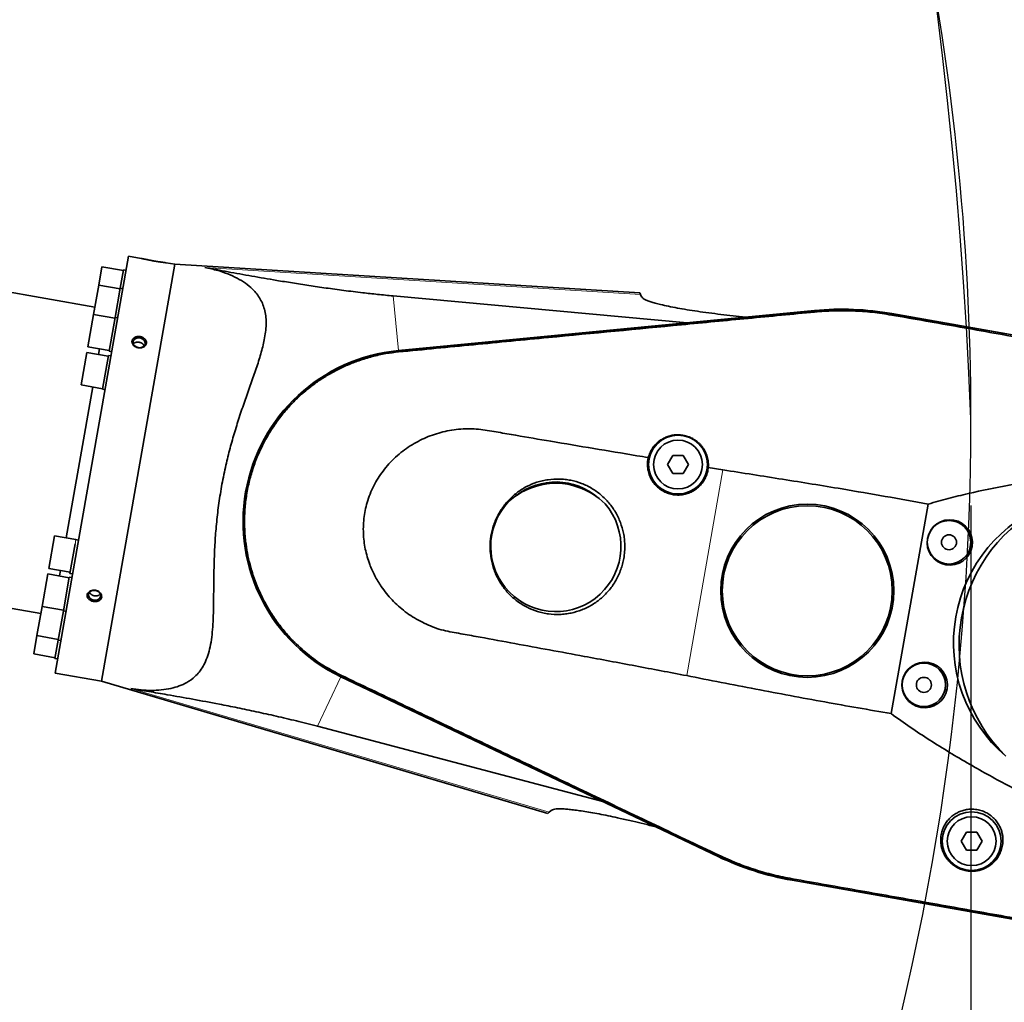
# Model space of a CAD drawing. Header units: millimetres. Extents: x 0 to 14900, y 0 to 10500.
# Tile 20 of 46: x 5834 to 6401, y 5594 to 6159. Entities that reach past the tile are written whole.
import ezdxf

# ---------------------------------------------------------------- set-up
doc = ezdxf.new("R2010")
doc.units = ezdxf.units.MM
doc.header["$LTSCALE"] = 25
doc.linetypes.add('CENTERX2', pattern=[20.32, 12.7, -2.54, 2.54, -2.54])
doc.layers.add('THICK_LINE', color=7, linetype='Continuous')
doc.styles.add('SLDTEXTSTYLE0', font='TXT', dxfattribs={"width": 0.605})
doc.dimstyles.new('SLDDIMSTYLE0', dxfattribs={"dimtxt": 87.5, "dimasz": 87.5, "dimexe": 0, "dimexo": 0.0625, "dimgap": 21.875, "dimtad": 1, "dimdec": 0, "dimrnd": 1e-09, "dimzin": 12, "dimdsep": 46, "dimtxsty": 'SLDTEXTSTYLE0', "dimsah": 1, "dimcen": 0.09, "dimadec": 0, "dimazin": 3, "dimtfac": 1, "dimtofl": 0, "dimtmove": 0, "dimatfit": 3, "dimfxl": 1, "dimfrac": 2, "dimtolj": 1, "dimtzin": 12, "dimarcsym": 0})

# ---------------------------------------------------------------- blocks, each defined once
blk = doc.blocks.new('_D_3')
at = {"layer": 'THICK_LINE'}
for p, q in [((6381.61, 5879.62), (6381.61, 3849.23)), ((3414.85, 4900.14), (3414.85, 3849.23)), ((6381.61, 3886.73), (3414.85, 3886.73))]:
    blk.add_line(p, q, dxfattribs=at)
for points in [[(3414.85, 3886.73), (3502.35, 3874.23), (3502.35, 3899.23)], [(6381.61, 3886.73), (6294.11, 3899.23), (6294.11, 3874.23)]]:
    blk.add_solid(points, dxfattribs=at)
at = {"layer": 'THICK_LINE', "insert": (4764.55, 3999.52), "char_height": 87.5, "attachment_point": 1, "style": 'SLDTEXTSTYLE0'}
blk.add_mtext('2967', dxfattribs=at)
blk = doc.blocks.new('_D_5')
at = {"layer": 'THICK_LINE'}
for p, q in [((3814.85, 8448.48), (6748.77, 8448.48)), ((6711.27, 8448.48), (6711.27, 5049.82)), ((3815.75, 5049.82), (6748.77, 5049.82))]:
    blk.add_line(p, q, dxfattribs=at)
for points in [[(6711.27, 8448.48), (6698.77, 8360.98), (6723.77, 8360.98)], [(6711.27, 5049.82), (6723.77, 5137.32), (6698.77, 5137.32)]]:
    blk.add_solid(points, dxfattribs=at)
at = {"layer": 'THICK_LINE', "insert": (6598.48, 6615.47), "char_height": 87.5, "attachment_point": 1, "rotation": 90, "style": 'SLDTEXTSTYLE0'}
blk.add_mtext('3399', dxfattribs=at)

msp = doc.modelspace()

# ---------------------------------------------------------------- linework, layer by layer
at = {"color": 7, "linetype": 'Continuous', "lineweight": 35}
for p, q in [((5875.5171292, 5903.1879837), (5896.6805008, 6023.2114286)), ((5903.8860397, 6021.9408977), (5896.6805008, 6023.2114286)), ((5881.3168075, 6017.0623038), (5879.4555624, 6006.5066588)), ((5923.3523775, 6018.5084572), (5881.0256341, 5778.4615674)), ((5893.6269044, 6014.8917015), (5881.3168075, 6017.0623038)), ((5891.8316818, 6004.7104887), (5893.6929268, 6015.2661336)), ((5895.231689, 6014.9948084), (5893.6929268, 6015.2661336)), ((5923.3523775, 6018.5084572), (5918.2001439, 6019.416935)), ((6190.9819016, 6002.1395342), (5923.3523775, 6018.5084572)), ((5877.2242527, 5993.8522725), (5776.1788739, 6011.669299)), ((5879.4555624, 6006.5066588), (5876.4947492, 5989.7150525)), ((5891.7656594, 6004.3360565), (5879.4555624, 6006.5066588)), ((5888.8708686, 5987.9188824), (5891.8316818, 6004.7104887)), ((5893.370444, 6004.4391634), (5891.8316818, 6004.7104887)), ((6049.0235586, 6000.325494), (6218.3007504, 5984.866375)), ((6190.9819016, 6002.1395342), (6191.4354014, 6001.1670009)), ((6191.4354014, 6001.1670009), (6192.0468889, 5999.8556616)), ((5876.4947492, 5989.7150525), (5873.1900073, 5970.9729299)), ((5888.8048461, 5987.5444503), (5876.4947492, 5989.7150525)), ((5885.4340817, 5968.4278956), (5888.8708686, 5987.9188824)), ((5890.4096307, 5987.6475571), (5888.8708686, 5987.9188824)), ((6291.56262, 5991.9024327), (6052.0417645, 5968.8988897)), ((6291.5730526, 5991.7938051), (6052.0521971, 5968.7902622)), ((6493.0916278, 5962.3621588), (6336.1378922, 5990.0373371)), ((6493.1105776, 5962.4696283), (6336.1568419, 5990.1448066)), ((5873.1900073, 5970.9729299), (5885.5001042, 5968.8023277)), ((5879.3135512, 5966.6543977), (5879.8674163, 5969.7955226)), ((5872.6361423, 5967.8318051), (5869.3314004, 5949.0896826)), ((5884.9462392, 5965.6612029), (5872.6361423, 5967.8318051)), ((5881.5754748, 5946.5446482), (5885.0122617, 5966.035635)), ((5886.5510238, 5965.7643097), (5885.0122617, 5966.035635)), ((5885.4340817, 5968.4278956), (5886.9728439, 5968.1565703)), ((5868.3456791, 5904.4525039), (5876.0088093, 5947.9122752)), ((5869.3314004, 5949.0896826), (5881.6414973, 5946.9190803)), ((5881.5754748, 5946.5446482), (5883.1142369, 5946.2733229)), ((6209.9369432, 5908.44917), (6206.9302155, 5903.2406606)), ((6215.9510085, 5908.4495221), (6209.9369432, 5908.44917)), ((6218.9583461, 5903.2413649), (6215.9510085, 5908.4495221)), ((5854.3537575, 5783.1645388), (5875.5171292, 5903.1879837)), ((5860.6825488, 5860.9927326), (5868.3456791, 5904.4525039)), ((6206.9302155, 5903.2406606), (6209.9375532, 5898.0325033)), ((6215.9516185, 5898.0328555), (6218.9583461, 5903.2413649)), ((6238.8517094, 5900.2013599), (6230.4172547, 5901.5563628)), ((6209.9375532, 5898.0325033), (6215.9516185, 5898.0328555)), ((6357.0165395, 5880.4946983), (6335.7401327, 5759.8301993)), ((5854.0051399, 5862.1701399), (5850.700398, 5843.4280174)), ((5866.3152368, 5859.9995377), (5854.0051399, 5862.1701399)), ((5862.8861811, 5840.5523966), (5865.8936492, 5857.6085959)), ((5866.2311774, 5859.5228133), (5866.3229679, 5860.0433833)), ((5867.8617301, 5859.7720581), (5866.3229679, 5860.0433833)), ((5850.1465329, 5840.2868926), (5846.8417911, 5821.54477)), ((5862.4566298, 5838.1162903), (5850.1465329, 5840.2868926)), ((5850.700398, 5843.4280174), (5863.0104949, 5841.2574152)), ((5856.8239419, 5839.1094852), (5857.3778069, 5842.25061)), ((5862.8861811, 5840.5523966), (5864.4249432, 5840.2810713)), ((5745.0669087, 5835.2245766), (5846.1122875, 5817.40755)), ((5859.0858655, 5818.9997357), (5862.5226523, 5838.4907225)), ((5864.0614144, 5838.2193972), (5862.5226523, 5838.4907225)), ((5846.8417911, 5821.54477), (5843.8809778, 5804.7531637)), ((5846.8417911, 5821.54477), (5859.151888, 5819.3741678)), ((5856.1250522, 5802.2081294), (5859.0858655, 5818.9997357)), ((5859.0858655, 5818.9997357), (5860.6246276, 5818.7284104)), ((5843.8809778, 5804.7531637), (5842.0197328, 5794.1975187)), ((5843.8809778, 5804.7531637), (5856.1910747, 5802.5825615)), ((5854.2638072, 5791.6524844), (5856.1250522, 5802.2081294)), ((5856.1250522, 5802.2081294), (5857.6638144, 5801.9368041)), ((5842.0197328, 5794.1975187), (5854.3298297, 5792.0269165)), ((5854.2638072, 5791.6524844), (5855.8025693, 5791.3811591)), ((5854.3537575, 5783.1645388), (5881.0256341, 5778.4615674)), ((5881.0256341, 5778.4615674), (6138.1136245, 5702.3086352)), ((6018.9215729, 5781.0649492), (6236.1298782, 5677.5277323)), ((6018.9685291, 5781.1634576), (6236.1768345, 5677.6262407)), ((6169.6927135, 5709.1964989), (6005.3368554, 5752.5658883)), ((6138.8724009, 5703.0674116), (6138.1136245, 5702.3086352)), ((6139.8955157, 5704.0905264), (6138.8724009, 5703.0674116)), ((6379.0216534, 5691.6272392), (6376.0149257, 5686.4187298)), ((6385.0357187, 5691.6275913), (6379.0216534, 5691.6272392)), ((6388.0430563, 5686.4194341), (6385.0357187, 5691.6275913)), ((6376.0149257, 5686.4187298), (6379.0222633, 5681.2105725)), ((6385.0363286, 5681.2109247), (6388.0430563, 5686.4194341)), ((6379.0222633, 5681.2105725), (6385.0363286, 5681.2109247)), ((6278.6358831, 5663.9272384), (6435.5896187, 5636.2520601)), ((6278.6548329, 5664.0347079), (6435.6085685, 5636.3595296))]:
    msp.add_line(p, q, dxfattribs=at)
at = {"color": 8, "linetype": 'Continuous', "lineweight": 18}
for p, q in [((6191.4354014, 6001.1670009), (5940.6242309, 6016.6837563)), ((6049.0235586, 6000.325494), (6052.0417645, 5968.8988897)), ((6291.6443642, 5991.0512837), (6291.5730526, 5991.7938051)), ((6336.0076143, 5989.2984944), (6336.1378922, 5990.0373371)), ((6052.120839, 5968.0755388), (6052.0521971, 5968.7902622)), ((6217.9614386, 5781.7267469), (6238.8517094, 5900.2013599)), ((6005.3368554, 5752.5658883), (6018.9215729, 5781.0649492)), ((6019.2775172, 5781.8116765), (6018.9685291, 5781.1634576)), ((6138.8724009, 5703.0674116), (5897.8799518, 5774.2689035)), ((6236.4977173, 5678.2994132), (6236.1768345, 5677.6262407)), ((6278.7851108, 5664.7735506), (6278.6548329, 5664.0347079))]:
    msp.add_line(p, q, dxfattribs=at)
at = {"color": 7, "linetype": 'Continuous', "lineweight": 35, "flags": 128}
for points in [[(5902.205616, 5970.5638444), (5903.3645591, 5970.5140824), (5904.450786, 5970.7695717), (5905.3465871, 5971.3026262), (5905.9548885, 5972.055481), (5906.2097712, 5972.9465528), (5906.0836147, 5973.87928), (5905.5900902, 5974.7525872), (5904.7826785, 5975.471838), (5903.7488754, 5975.9590904), (5902.6007093, 5976.161543), (5901.462602, 5976.057257), (5900.457885, 5975.6575334), (5899.695435, 5975.0056884), (5899.2578752, 5974.1723596), (5899.1926221, 5973.247851), (5899.5067468, 5972.3323476), (5900.1662092, 5971.5250582), (5901.099546, 5970.9134653), (5902.205616, 5970.5638444)], [(5876.5763709, 5825.2131726), (5877.735314, 5825.1634106), (5878.8215409, 5825.4188999), (5879.717342, 5825.9519543), (5880.3256434, 5826.7048092), (5880.5805261, 5827.595881), (5880.4543696, 5828.5286082), (5879.9608451, 5829.4019154), (5879.1534334, 5830.1211662), (5878.1196303, 5830.6084186), (5876.9714642, 5830.8108712), (5875.8333569, 5830.7065852), (5874.8286399, 5830.3068616), (5874.0661899, 5829.6550166), (5873.6286301, 5828.8216878), (5873.563377, 5827.8971792), (5873.8775017, 5826.9816758), (5874.5369641, 5826.1743864), (5875.4703009, 5825.5627935), (5876.5763709, 5825.2131726)]]:
    msp.add_lwpolyline(points, dxfattribs=at)
at = {"color": 7, "linetype": 'Continuous', "lineweight": 35}
for centre, radius in [((6212.9442808, 5903.2410127), 16.9270833), ((6212.9442808, 5903.2410127), 14.0625), ((6287.392455, 5830.5632511), 49.8417461), ((6287.392455, 5830.5632511), 48.9396363), ((6369.0012979, 5858.4828524), 12.5), ((6369.0012979, 5858.4828524), 4.3229167), ((6354.5306165, 5776.4155396), 12.5), ((6354.5306165, 5776.4155396), 4.3229167), ((6382.028991, 5686.4190819), 16.9270833), ((6382.028991, 5686.4190819), 14.0625)]:
    msp.add_circle(centre, radius, dxfattribs=at)
for centre, radius, start, end in [((6307.3963625, 5827.0360225), 165.625, 80, 95.485851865), ((6307.3963625, 5827.0360225), 165.5158726, 80, 95.485851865), ((6061.5021767, 5870.3938019), 98.9583333, 95.485851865, 244.514148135), ((6061.5021767, 5870.3938019), 98.8492059, 95.485851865, 244.514148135), ((6142.5523955, 5851.9259611), 40.4129502, 105.888435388, 132.14067471), ((6142.6462322, 5856.0859156), 37.1190903, 49.122191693, 128.293390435), ((6142.6462322, 5856.0859156), 36.4583333, 69.595195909, 107.820386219), ((6142.5523955, 5851.9259611), 40.4129502, 45.274907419, 71.527146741), ((6142.6462322, 5856.0859156), 37.5005785, 136.515707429, 40.8998747), ((6464.3500981, 5799.3608442), 89.5833333, 114.439609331, 225.560390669), ((6307.3963625, 5827.0360225), 165.625, 244.514148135, 260), ((6307.3963625, 5827.0360225), 165.5158726, 244.514148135, 260)]:
    msp.add_arc(centre, radius, start, end, dxfattribs=at)
msp.add_ellipse((6457.7263523, 5800.5287893), major_axis=(84.8443549, -14.9603489), ratio=0.9969479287, start_param=2.1059628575, end_param=4.1772224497, dxfattribs=at)
for centre in [(6369.4681321, 5858.4005369), (6354.9974506, 5776.3332242)]:
    msp.add_ellipse(centre, major_axis=(12.8845375, -2.2718916), ratio=0.9993434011, dxfattribs=at)
for points, knots in [([(5903.8857957, 6021.939514), (5903.8944426, 6021.9374698), (5903.9115581, 6021.9334236), (5904.2174445, 6021.8618541), (5904.6392197, 6021.7645484), (5905.253707, 6021.625301), (5905.8764305, 6021.4875256), (5906.607247, 6021.3304292), (5907.2546954, 6021.1942107), (5907.98583, 6021.0452482), (5908.6412931, 6020.9154717), (5909.2192017, 6020.8037437), (5909.8158119, 6020.6912716), (5910.4227336, 6020.5798593), (5911.036514, 6020.4702488), (5911.6516086, 6020.3634716), (5912.2699867, 6020.2592241), (5912.8777901, 6020.1598002), (5913.4706566, 6020.0656985), (5914.0461179, 6019.9770445), (5914.6070204, 6019.893196), (5915.1389317, 6019.8160366), (5915.6358472, 6019.7459918), (5916.0957079, 6019.6829065), (5916.5237371, 6019.625697), (5916.9065474, 6019.575777), (5917.2420185, 6019.5329787), (5917.5292142, 6019.4970369), (5917.7722793, 6019.467125), (5917.9662908, 6019.443588), (5918.1038671, 6019.4270732), (5918.2076419, 6019.4147141), (5918.2026644, 6019.415309), (5918.1999151, 6019.4156377)], [0, 0, 0, 0, 0.0520179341, 0.1029624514, 0.1546291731, 0.193372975, 0.2582289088, 0.2804106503, 0.3234720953, 0.3645052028, 0.3914401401, 0.4185579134, 0.4459567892, 0.4737394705, 0.5010699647, 0.5287868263, 0.5566999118, 0.5850168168, 0.6124491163, 0.640074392, 0.6683137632, 0.6967679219, 0.7239745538, 0.7513780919, 0.7790911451, 0.807231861, 0.833763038, 0.8604879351, 0.887517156, 0.9149663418, 0.9417428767, 0.9678220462, 1, 1, 1, 1]), ([(5897.8799518, 5774.2689035), (5899.8742354, 5773.985539), (5903.8759037, 5773.4169485), (5909.7629047, 5773.158165), (5915.5248725, 5773.4017819), (5920.899911, 5774.2352863), (5925.8191146, 5775.663594), (5930.536325, 5777.8295698), (5934.3314535, 5780.5697076), (5937.3683507, 5783.8008088), (5939.5773115, 5787.0099391), (5941.5320425, 5791.0027658), (5943.0648315, 5795.6646849), (5944.1719721, 5800.9899912), (5944.8906908, 5806.7501811), (5945.3093832, 5812.9214423), (5945.5459792, 5820.2435275), (5945.6353911, 5828.7808488), (5945.7120668, 5838.6518737), (5945.9329094, 5848.9823198), (5946.4312707, 5859.5637567), (5947.2950559, 5870.2598767), (5948.5817878, 5881.0445246), (5950.350639, 5891.9752805), (5952.5339728, 5902.5517842), (5955.0353074, 5912.6347938), (5957.7674631, 5922.2210786), (5960.7605125, 5931.6458404), (5963.9244935, 5940.8825221), (5967.1162226, 5949.8571657), (5970.1824527, 5958.5927839), (5972.8943474, 5967.0475631), (5974.6570711, 5974.0038955), (5975.5651267, 5979.5533615), (5975.8953613, 5983.8303638), (5975.7790546, 5987.9120873), (5975.1749309, 5991.7276452), (5974.0815232, 5995.2734904), (5972.5188055, 5998.5240764), (5970.5066592, 6001.5081469), (5967.7227758, 6004.6176994), (5963.9853333, 6007.7122203), (5959.1860908, 6010.6279943), (5953.8412098, 6013.0431021), (5947.686196, 6015.1563623), (5943.1236408, 6016.1431725), (5940.6242309, 6016.6837563)], [0, 0, 0, 0, 0.0232818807, 0.0467167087, 0.0702387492, 0.0939619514, 0.1155161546, 0.1370631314, 0.1633277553, 0.1786890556, 0.1961810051, 0.2136730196, 0.2334116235, 0.2528499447, 0.2722937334, 0.2921380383, 0.3119860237, 0.3390652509, 0.366339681, 0.3941893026, 0.4222411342, 0.4494036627, 0.476775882, 0.5048330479, 0.5331347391, 0.5585327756, 0.5841022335, 0.6101833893, 0.6364316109, 0.6630156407, 0.6897794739, 0.7171822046, 0.7448819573, 0.7608678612, 0.7770125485, 0.7931552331, 0.8094864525, 0.8254792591, 0.8416498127, 0.857822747, 0.8741516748, 0.8978054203, 0.9218129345, 0.9459689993, 0.9704013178, 1, 1, 1, 1]), ([(5940.6242309, 6016.6837563), (5945.028748, 6015.8524956), (5953.8382572, 6014.1898846), (5967.5502939, 6011.7154162), (5979.9793848, 6009.5796513), (5990.9754138, 6007.7773276), (6000.4027443, 6006.3032441), (6010.2420195, 6004.8604559), (6020.5462475, 6003.4649404), (6030.5012387, 6002.2436728), (6039.9918124, 6001.185833), (6046.0043171, 6000.6130985), (6049.0235586, 6000.325494)], [0, 0, 0, 0, 0.1425752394, 0.285165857, 0.4276885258, 0.5154893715, 0.6035749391, 0.6915638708, 0.7792663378, 0.8667449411, 0.9330845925, 1, 1, 1, 1]), ([(6251.9379056, 5988.0968818), (6249.4900078, 5988.3453366), (6244.5764358, 5988.8440506), (6237.4783612, 5989.6659319), (6230.6015884, 5990.5392168), (6224.1117896, 5991.4519565), (6218.0731587, 5992.3912144), (6212.4948106, 5993.3559802), (6207.3681938, 5994.3543636), (6203.1574328, 5995.2957733), (6199.8162456, 5996.1637905), (6197.2135515, 5996.9550716), (6195.0686134, 5997.7485475), (6193.517414, 5998.5012445), (6192.4768383, 5999.2076423), (6192.190505, 5999.6392036), (6192.0468889, 5999.8556616)], [0, 0, 0, 0, 0.078069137, 0.1567052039, 0.2370545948, 0.3179699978, 0.3961948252, 0.4749609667, 0.5555503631, 0.636833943, 0.6986506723, 0.7608598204, 0.8243668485, 0.8883514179, 0.9440004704, 1, 1, 1, 1]), ([(6052.120839, 5968.0755388), (6059.3170427, 5968.7679323), (6073.7096898, 5970.1527424), (6102.4916716, 5972.9316849), (6149.6106869, 5977.4337846), (6202.2950785, 5982.4890351), (6253.3515656, 5987.3707075), (6278.8803675, 5989.8244509), (6291.6443642, 5991.0512837)], [0, 0, 0, 0, 0.0901330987, 0.1802691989, 0.360525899, 0.6802601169, 0.8401351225, 1, 1, 1, 1]), ([(6291.6443642, 5991.0512837), (6295.3031137, 5991.3322499), (6302.6375786, 5991.8954852), (6313.7358216, 5991.7867749), (6324.8957789, 5991.0362141), (6332.2979361, 5989.8786309), (6336.0076143, 5989.2984944)], [0, 0, 0, 0, 0.2471365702, 0.4954191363, 0.747123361, 1, 1, 1, 1]), ([(6336.0076143, 5989.2984944), (6342.5470174, 5988.1442171), (6355.6260856, 5985.8356163), (6381.7859545, 5981.2287807), (6414.4840583, 5975.4588559), (6447.1847557, 5969.6991139), (6473.341412, 5965.0757963), (6486.421705, 5962.774084), (6492.9613499, 5961.6233161)], [0, 0, 0, 0, 0.1249973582, 0.24999972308, 0.49999815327, 0.7499965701, 0.8750078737, 1, 1, 1, 1]), ([(5899.1667079, 5972.2809136), (5899.2780473, 5972.1350443), (5899.5025938, 5971.8408586), (5899.948813, 5971.4344316), (5900.3885846, 5971.129355), (5900.7902191, 5970.9115935), (5901.1070877, 5970.7675694), (5901.436314, 5970.6446685), (5901.7748375, 5970.5439327), (5902.1244883, 5970.4653865), (5902.478134, 5970.4111335), (5902.8331709, 5970.3813056), (5903.1880125, 5970.3757387), (5903.5442765, 5970.39507), (5903.8939979, 5970.4394697), (5904.2338662, 5970.5079344), (5904.5616506, 5970.5994436), (5904.8805676, 5970.7154121), (5905.2802079, 5970.8980521), (5905.6449063, 5971.1226438), (5905.9655139, 5971.3829362), (5906.2526399, 5971.6638341), (5906.4903074, 5971.9742916), (5906.6730924, 5972.3058511), (5906.8173264, 5972.6480529), (5906.9047496, 5973.004897), (5906.9341114, 5973.367164), (5906.9244358, 5973.7309979), (5906.8401346, 5974.1867213), (5906.6283366, 5974.714432), (5906.3626987, 5975.1320725), (5906.1021753, 5975.4450438), (5905.8091743, 5975.7437028), (5905.4716343, 5976.0160673), (5905.0977322, 5976.2558459), (5904.6992781, 5976.4734962), (5904.2700886, 5976.6540189), (5903.8205354, 5976.7930308), (5903.4740297, 5976.8758147), (5903.1221261, 5976.9361495), (5902.768043, 5976.9736225), (5902.4096046, 5976.9879312), (5902.0551284, 5976.97825), (5901.7071754, 5976.9450054), (5901.3671947, 5976.8887144), (5901.0330292, 5976.8082743), (5900.7131183, 5976.7049936), (5900.410295, 5976.5804545), (5900.1262876, 5976.4360559), (5899.8577468, 5976.2694177), (5899.5327864, 5976.02472), (5899.2532637, 5975.7451595), (5899.0257944, 5975.4379803), (5898.8356455, 5975.1157288), (5898.7004064, 5974.771959), (5898.6225646, 5974.4155874), (5898.5837409, 5974.0533896), (5898.6068155, 5973.5911624), (5898.7365089, 5973.0923533), (5898.9276516, 5972.6515739), (5899.0867275, 5972.4049243), (5899.1667079, 5972.2809136)], [0, 0, 0, 0, 0.0234963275, 0.0473868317, 0.0739830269, 0.0874776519, 0.1011630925, 0.1145625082, 0.12815034, 0.1418336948, 0.1557132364, 0.1692149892, 0.1828105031, 0.1967025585, 0.2106975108, 0.2241715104, 0.2378412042, 0.2516107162, 0.2655861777, 0.2924034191, 0.306021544, 0.3198456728, 0.3462254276, 0.35962083, 0.3732178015, 0.3992221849, 0.4124236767, 0.425819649, 0.451694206, 0.4781217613, 0.5041708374, 0.5173877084, 0.5307909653, 0.5572267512, 0.5706392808, 0.5842406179, 0.61109587, 0.6247230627, 0.6385444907, 0.6520272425, 0.6657016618, 0.6794734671, 0.6934456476, 0.706942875, 0.7205347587, 0.7344269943, 0.7484238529, 0.76180491, 0.7753818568, 0.7890588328, 0.8029422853, 0.8294625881, 0.8429298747, 0.8566005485, 0.882703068, 0.8959556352, 0.9094049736, 0.9352870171, 0.9617260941, 0.980756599, 1, 1, 1, 1]), ([(5905.593759, 5971.6050782), (5905.5306682, 5971.7411625), (5905.4323414, 5971.9532496), (5905.2402848, 5972.2236788), (5905.070178, 5972.4281122), (5904.8797322, 5972.620958), (5904.6722313, 5972.8007791), (5904.4453462, 5972.9690176), (5904.1235773, 5973.172619), (5903.7736103, 5973.3452989), (5903.4043282, 5973.4830696), (5903.0242686, 5973.5965537), (5902.631512, 5973.6727941), (5902.2358438, 5973.7101445), (5901.8405385, 5973.7210849), (5901.4492941, 5973.6924386), (5901.0717451, 5973.6250122), (5900.7055153, 5973.5318214), (5900.3596891, 5973.4007494), (5900.0422035, 5973.2353893), (5899.8203389, 5973.0935222), (5899.5834463, 5972.9168904), (5899.4485704, 5972.7696853), (5899.369066, 5972.6829133)], [0, 0, 0, 0, 0.0683771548, 0.1065656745, 0.1454032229, 0.1830704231, 0.2210016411, 0.2592112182, 0.2980649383, 0.3735975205, 0.4118074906, 0.4506621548, 0.5261706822, 0.5643597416, 0.6031986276, 0.6786940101, 0.7168760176, 0.7557070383, 0.8312263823, 0.869420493, 0.9082638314, 0.9459249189, 1, 1, 1, 1]), ([(6019.2775172, 5781.8116765), (6016.139932, 5783.431679), (6009.6778166, 5786.7682078), (6000.6737704, 5793.155377), (5993.0164238, 5799.9044818), (5986.7700026, 5806.6490651), (5981.7051268, 5813.1146895), (5977.1528343, 5820.0571283), (5973.4963492, 5826.8241018), (5970.5970504, 5833.3128164), (5968.3461422, 5839.39739), (5966.4603278, 5845.7674233), (5964.9930214, 5852.3457565), (5963.9049304, 5859.5422264), (5963.3357228, 5867.2643384), (5963.4168154, 5875.4980301), (5964.1984814, 5883.7845612), (5965.6794136, 5891.9559281), (5967.8368061, 5899.9437554), (5970.6388399, 5907.686003), (5974.1191592, 5915.2461474), (5978.221128, 5922.4663734), (5982.9006605, 5929.2896297), (5988.1071056, 5935.6680725), (5993.8933109, 5941.6500212), (5999.702357, 5946.7122885), (6005.4013803, 5950.9688374), (6010.8422362, 5954.4997306), (6016.6413149, 5957.7376577), (6022.7352984, 5960.6125578), (6029.4929082, 5963.2477234), (6036.8363611, 5965.4706002), (6044.5262406, 5967.1735988), (6049.6619781, 5967.7835227), (6052.120839, 5968.0755388)], [0, 0, 0, 0, 0.0414883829, 0.085448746, 0.1294090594, 0.1613044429, 0.193421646, 0.2258824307, 0.2588138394, 0.2837552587, 0.309400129, 0.3350450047, 0.361818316, 0.3885916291, 0.4205648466, 0.4527617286, 0.4853050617, 0.5183228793, 0.5502941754, 0.5824891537, 0.6150304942, 0.6480461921, 0.6800172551, 0.7122119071, 0.7447528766, 0.7777680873, 0.8027046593, 0.8283443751, 0.8539840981, 0.8807517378, 0.9075193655, 0.9392066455, 0.9708936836, 1, 1, 1, 1]), ([(6195.8753423, 5907.2425611), (6193.6653403, 5907.6095251), (6174.9277805, 5910.7208389), (6149.4750949, 5915.0147539), (6122.893126, 5919.5008089), (6109.4660177, 5921.8193844), (6101.0989355, 5923.3144109), (6094.3194917, 5923.9618859), (6089.1848173, 5923.7475646), (6084.0042937, 5923.3355918), (6078.9054307, 5922.3982841), (6073.9427727, 5921.0743348), (6069.1197658, 5919.3665606), (6064.3976353, 5917.2530198), (6059.8276614, 5914.7149692), (6055.4606448, 5911.7812988), (6051.317137, 5908.4363963), (6047.4321419, 5904.6890151), (6043.9619124, 5900.6772867), (6040.9343925, 5896.4748148), (6038.3299358, 5892.1103595), (6036.0963421, 5887.4651436), (6034.3407436, 5882.7327767), (6033.0552633, 5877.9950705), (6032.2156724, 5873.299254), (6031.7820966, 5868.4941156), (6031.7707647, 5863.7415302), (6032.1575337, 5859.0930639), (6032.8982028, 5854.5840541), (6034.0002021, 5850.1297618), (6035.719274, 5844.9504357), (6038.3040357, 5839.1519411), (6041.6077401, 5833.6161352), (6045.0191995, 5829.0178133), (6048.3061226, 5825.2584442), (6051.9575538, 5821.7313428), (6055.9167436, 5818.4673093), (6060.1284714, 5815.5067618), (6064.6150407, 5813.0046713), (6069.2567877, 5810.7989988), (6074.0678682, 5808.792826), (6080.7413204, 5807.1076209), (6089.1192843, 5805.6369573), (6102.4123141, 5803.2503615), (6125.6778929, 5798.9678237), (6155.4755055, 5793.4878672), (6188.4595395, 5787.3324395), (6208.1267826, 5783.5954421), (6217.9614386, 5781.7267469)], [0, 0, 0, 0, 0.0159833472, 0.1355152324, 0.1842105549, 0.2085613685, 0.232915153, 0.2449836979, 0.2571794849, 0.2696261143, 0.2821566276, 0.2942214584, 0.306360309, 0.3187402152, 0.3312083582, 0.3437238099, 0.3563337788, 0.3692455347, 0.3822633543, 0.3941853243, 0.4061970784, 0.4185045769, 0.4309197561, 0.4421554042, 0.4534784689, 0.464901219, 0.4765279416, 0.487340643, 0.4981536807, 0.5091144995, 0.5200756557, 0.5371065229, 0.5543824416, 0.5660683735, 0.5780321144, 0.5900772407, 0.6023639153, 0.6147299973, 0.6268722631, 0.6390800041, 0.651513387, 0.6640846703, 0.6882093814, 0.7123461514, 0.7606195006, 0.8572062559, 0.9285956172, 1, 1, 1, 1]), ([(6230.4172547, 5901.5563628), (6230.4454562, 5902.224208), (6230.5021018, 5903.5656414), (6230.3093046, 5905.4187772), (6229.9725984, 5907.0998078), (6229.5229787, 5908.6128104), (6228.930225, 5910.1004617), (6228.2029539, 5911.5262053), (6227.3527678, 5912.8737351), (6226.3828757, 5914.1420566), (6225.2782096, 5915.3402391), (6224.0829434, 5916.413876), (6222.8219116, 5917.3550796), (6221.5049708, 5918.1701973), (6220.089503, 5918.8806101), (6218.6561119, 5919.4429259), (6217.2316639, 5919.8647421), (6215.8341437, 5920.1588155), (6214.3939724, 5920.3407191), (6212.5465661, 5920.4199518), (6210.2891446, 5920.2535507), (6207.7271331, 5919.6710579), (6205.7053612, 5918.8824299), (6204.1898348, 5918.09254), (6203.0764256, 5917.4045678), (6202.0000979, 5916.622482), (6200.9725132, 5915.7481771), (6200.0139236, 5914.7967916), (6199.1063247, 5913.7461609), (6198.2628574, 5912.5948389), (6197.4947217, 5911.3402431), (6196.8329266, 5910.0173718), (6196.2785295, 5908.6496069), (6196.0085817, 5907.7075412), (6195.8753423, 5907.2425611)], [0, 0, 0, 0, 0.0394878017, 0.0793151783, 0.1100171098, 0.1409314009, 0.1725232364, 0.2043535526, 0.2348455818, 0.2655652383, 0.2970344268, 0.3287778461, 0.3574328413, 0.3863183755, 0.4159743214, 0.4459158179, 0.4717338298, 0.4979789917, 0.52444567, 0.5513716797, 0.5994024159, 0.6484705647, 0.6967370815, 0.7211868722, 0.7459318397, 0.7720196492, 0.7984137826, 0.8249575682, 0.8518009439, 0.881059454, 0.9104940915, 0.9404652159, 0.9706151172, 1, 1, 1, 1]), ([(6195.8753423, 5907.2425611), (6195.7278927, 5906.4840149), (6195.4310238, 5904.9567889), (6195.3696305, 5902.4219192), (6195.6322404, 5900.1757861), (6196.1107555, 5898.2604659), (6196.7498313, 5896.3931533), (6197.6228816, 5894.6132049), (6198.7075097, 5892.9642752), (6199.9288049, 5891.4138249), (6201.3417682, 5890.0232555), (6202.9109456, 5888.8264469), (6204.1671671, 5888.0281451), (6205.4782126, 5887.3430317), (6206.8351683, 5886.7723613), (6208.2504642, 5886.3129183), (6209.6964385, 5885.9764523), (6211.1602253, 5885.7640467), (6212.6293926, 5885.6748296), (6214.1167575, 5885.7098272), (6215.5925296, 5885.871054), (6217.5285902, 5886.2498863), (6219.4107285, 5886.87158), (6221.1906006, 5887.7231223), (6222.8923705, 5888.721451), (6224.462764, 5889.931154), (6225.8606159, 5891.3237564), (6226.8169042, 5892.4524735), (6227.6716227, 5893.6511023), (6228.4305529, 5894.9310236), (6229.0608669, 5896.2348119), (6229.7298999, 5897.9712973), (6230.1985249, 5899.7393662), (6230.3622173, 5901.0991656), (6230.4172547, 5901.5563628)], [0, 0, 0, 0, 0.0402985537, 0.081135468, 0.1318681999, 0.1578983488, 0.1841199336, 0.2348534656, 0.2608840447, 0.2871060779, 0.337839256, 0.3638697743, 0.3900917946, 0.415481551, 0.441048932, 0.466891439, 0.4931108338, 0.5184964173, 0.5440595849, 0.5698977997, 0.5961127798, 0.6214959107, 0.6728466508, 0.6990588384, 0.7244435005, 0.7757972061, 0.8020107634, 0.827400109, 0.8529669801, 0.8788087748, 0.9050271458, 0.9284931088, 0.9759576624, 1, 1, 1, 1]), ([(6238.8517094, 5900.2013599), (6250.2808716, 5898.3906893), (6273.139289, 5894.7693332), (6312.5750117, 5888.4773413), (6340.4907414, 5883.4630829), (6357.0165395, 5880.4946983)], [0, 0, 0, 0, 0.2897767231, 0.5795558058, 1, 1, 1, 1]), ([(6357.0165395, 5880.4946983), (6360.8495457, 5881.5852272), (6368.5157658, 5883.766344), (6384.0289217, 5887.5210719), (6403.6305322, 5891.5446031), (6427.3707985, 5895.4539582), (6446.900331, 5898.1195314), (6458.5024998, 5899.4385716), (6462.1196181, 5899.8497986)], [0, 0, 0, 0, 0.1116580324, 0.2233221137, 0.4472816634, 0.6724771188, 0.8978907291, 1, 1, 1, 1]), ([(6181.766993, 5849.1878699), (6181.548575, 5848.1045736), (6181.1101587, 5845.9301433), (6180.0965746, 5842.7259519), (6178.8150156, 5839.5768149), (6177.2718007, 5836.5803887), (6175.5061656, 5833.767808), (6173.532435, 5831.1387293), (6171.3169535, 5828.655948), (6168.1111414, 5825.6309289), (6164.5415814, 5823.0309219), (6160.6936048, 5820.913571), (6156.6887707, 5819.1374805), (6152.4781683, 5817.8791422), (6148.1682061, 5817.1660337), (6143.8227275, 5816.824535), (6139.4549553, 5817.0364126), (6135.1734238, 5817.7917348), (6130.9753064, 5818.9080159), (6126.9359069, 5820.5519022), (6123.1535673, 5822.6788038), (6119.5620337, 5825.1210791), (6116.2907235, 5828.0103427), (6113.4180249, 5831.2731637), (6110.8260319, 5834.7746012), (6108.682722, 5838.5953803), (6107.0389274, 5842.6407072), (6105.7396618, 5846.8198759), (6104.9711034, 5851.1537208), (6104.7507498, 5855.5354066), (6104.9016961, 5859.9266192), (6105.6069713, 5864.2869364), (6106.8474554, 5868.5084118), (6108.0457407, 5871.5910704), (6109.4922247, 5874.5477134), (6111.1751752, 5877.3676888), (6113.1129593, 5880.0679319), (6115.9783875, 5883.4148259), (6119.2508709, 5886.3795226), (6122.8524999, 5888.8954389), (6126.6489821, 5891.0905544), (6130.7071107, 5892.7929677), (6134.9245492, 5893.9631678), (6139.2173326, 5894.7665749), (6143.5920927, 5895.0203421), (6147.9395383, 5894.7222325), (6152.2390386, 5894.0551072), (6156.435222, 5892.845147), (6160.4250478, 5891.1266957), (6164.2541364, 5889.0755352), (6167.8099404, 5886.5469635), (6171.0068434, 5883.6066387), (6173.948135, 5880.4014277), (6176.4765432, 5876.8333697), (6178.5320428, 5872.9917648), (6180.2604993, 5868.9803325), (6181.4778877, 5864.7596055), (6182.1586709, 5860.4336356), (6182.4050277, 5856.9084782), (6182.3436629, 5853.1337042), (6181.9598767, 5850.507667), (6181.766993, 5849.1878699)], [0, 0, 0, 0, 0.01356275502, 0.02722363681, 0.04119488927, 0.05527367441, 0.06855668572, 0.08193230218, 0.09560063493, 0.10937040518, 0.13601491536, 0.14954105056, 0.16326663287, 0.18977653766, 0.20323416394, 0.21688990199, 0.24328332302, 0.2566808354, 0.27027434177, 0.29662443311, 0.30999869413, 0.3235671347, 0.3499633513, 0.36336014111, 0.37695047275, 0.40345313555, 0.4169038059, 0.43054871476, 0.45716478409, 0.47067350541, 0.48437794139, 0.51106979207, 0.52461776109, 0.53836296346, 0.55163490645, 0.56499915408, 0.57865487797, 0.5924114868, 0.61907988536, 0.63261755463, 0.64635418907, 0.67292753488, 0.68641733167, 0.70010575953, 0.72656104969, 0.73999056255, 0.75361729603, 0.77998457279, 0.79336835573, 0.80694738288, 0.833304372, 0.8466816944, 0.86025272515, 0.8866873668, 0.90010331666, 0.91371269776, 0.94027800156, 0.95376032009, 0.96743720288, 0.98363454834, 1, 1, 1, 1]), ([(5873.5128948, 5826.0404126), (5873.77028, 5825.7701113), (5874.3203705, 5825.1924161), (5875.5301842, 5824.5889718), (5876.9352935, 5824.2822004), (5878.3639218, 5824.3538022), (5879.6336164, 5824.7988086), (5880.5933283, 5825.5670682), (5881.1361955, 5826.5645355), (5881.2150016, 5827.674667), (5880.8333711, 5828.777172), (5880.0330513, 5829.7566225), (5878.890541, 5830.5046283), (5877.5214545, 5830.9279392), (5876.0789686, 5830.96588), (5874.7368517, 5830.6082993), (5873.6610031, 5829.9032038), (5872.9749388, 5828.9451422), (5872.7535262, 5827.8583884), (5872.9592441, 5826.8473166), (5873.3480027, 5826.2807304), (5873.5128948, 5826.0404126)], [0, 0, 0, 0, 0.04740327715, 0.10131156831, 0.15593045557, 0.21090788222, 0.26570586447, 0.31983685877, 0.37307216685, 0.42559384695, 0.47793386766, 0.53070114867, 0.58428376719, 0.63869693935, 0.69361711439, 0.74853006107, 0.80291097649, 0.85642785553, 0.90912828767, 0.96145673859, 1, 1, 1, 1]), ([(5874.176094, 5829.6911448), (5874.2250773, 5829.5790404), (5874.3080204, 5829.3892148), (5874.4781065, 5829.1406456), (5874.6423185, 5828.9341137), (5874.8266666, 5828.7393749), (5875.0316589, 5828.5544121), (5875.3270526, 5828.3268138), (5875.655036, 5828.1273301), (5876.0070885, 5827.9605571), (5876.3065837, 5827.8435357), (5876.6407074, 5827.739123), (5876.8855947, 5827.6899157), (5877.0087249, 5827.6651741)], [0, 0, 0, 0, 0.1129787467, 0.191306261, 0.2672735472, 0.3437731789, 0.4208340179, 0.4991934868, 0.6513801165, 0.728627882, 0.8070026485, 0.9029602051, 1, 1, 1, 1]), ([(5877.0087249, 5827.6651741), (5877.2042014, 5827.6378725), (5877.4985473, 5827.5967621), (5877.8936842, 5827.5941742), (5878.1876349, 5827.6104031), (5878.5718582, 5827.6588539), (5878.94284, 5827.7460123), (5879.2911942, 5827.8704874), (5879.6223353, 5828.0190857), (5879.9262621, 5828.201794), (5880.1768691, 5828.4058952), (5880.3166752, 5828.5317292), (5880.3787564, 5828.6085547), (5880.4007514, 5828.6357736)], [0, 0, 0, 0, 0.1499403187, 0.2257780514, 0.3029031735, 0.3776775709, 0.5286763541, 0.6057991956, 0.680589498, 0.831637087, 0.9087824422, 0.9676821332, 1, 1, 1, 1]), ([(6236.4977173, 5678.2994132), (6229.9717739, 5681.4108235), (6216.9195102, 5687.6338238), (6190.8103724, 5700.0672579), (6159.655238, 5714.9143584), (6123.4500228, 5732.1619965), (6088.724129, 5748.7002286), (6059.7821812, 5762.4850724), (6036.6402312, 5773.5317206), (6025.0650133, 5779.0517271), (6019.2775172, 5781.8116765)], [0, 0, 0, 0, 0.090134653, 0.1802745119, 0.360551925, 0.5204092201, 0.6802673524, 0.8401167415, 0.9200599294, 1, 1, 1, 1]), ([(6335.7401327, 5759.8301993), (6323.000974, 5762.0483174), (6296.961174, 5766.5823178), (6257.7112357, 5773.9441132), (6231.2117969, 5779.1324523), (6217.9614386, 5781.7267469)], [0, 0, 0, 0, 0.32380783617, 0.66188761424, 1, 1, 1, 1]), ([(6005.3368554, 5752.5658883), (6003.2948759, 5753.0987915), (5999.2105354, 5754.1646975), (5993.219261, 5755.656086), (5987.3342259, 5757.0741274), (5979.5482605, 5758.885055), (5970.0972165, 5760.9782222), (5959.2447537, 5763.2414909), (5946.9821744, 5765.6673689), (5933.4572324, 5768.1988502), (5920.0619406, 5770.5623686), (5908.23109, 5772.573473), (5901.330836, 5773.7036773), (5897.8799518, 5774.2689035)], [0, 0, 0, 0, 0.046447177, 0.0929030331, 0.1401428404, 0.1873892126, 0.2843940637, 0.3815840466, 0.4787266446, 0.6280418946, 0.7773961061, 0.8886736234, 1, 1, 1, 1]), ([(6427.8843891, 5705.6921667), (6419.9547467, 5709.6934358), (6404.0883785, 5717.6995482), (6380.7044185, 5730.6095422), (6361.6035989, 5742.1380954), (6346.6436801, 5751.963785), (6339.37456, 5757.2081251), (6335.7401327, 5759.8301993)], [0, 0, 0, 0, 0.2491101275, 0.4984427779, 0.7488571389, 0.8744331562, 1, 1, 1, 1]), ([(6139.8955157, 5704.0905264), (6140.1250112, 5704.2561196), (6140.5857295, 5704.5885524), (6141.9237242, 5704.8912895), (6143.7374315, 5705.0474754), (6146.0360561, 5705.0393244), (6148.7506211, 5704.8786847), (6151.8529791, 5704.5742263), (6155.3587278, 5704.12636), (6159.3430374, 5703.526842), (6163.7942186, 5702.7708674), (6168.7280498, 5701.8502303), (6174.0097208, 5700.787807), (6180.0798103, 5699.4884476), (6186.5769059, 5698.0098583), (6193.4575351, 5696.3632793), (6197.9454466, 5695.2264291), (6200.1964016, 5694.6562309)], [0, 0, 0, 0, 0.06050541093, 0.1214662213, 0.18381581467, 0.24662191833, 0.30730205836, 0.36798573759, 0.42993771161, 0.4922206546, 0.55978712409, 0.62772049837, 0.69675069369, 0.76613999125, 0.85317798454, 0.9263600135, 1, 1, 1, 1]), ([(6382.5226833, 5704.8660074), (6382.0303241, 5704.8650448), (6380.6475998, 5704.8623414), (6378.8360671, 5704.6056958), (6377.1203524, 5704.1796869), (6375.8510068, 5703.76036), (6374.6133824, 5703.2468001), (6373.4182903, 5702.6424965), (6372.271884, 5701.950854), (6371.1645175, 5701.1644725), (6370.1064282, 5700.2841177), (6369.1058018, 5699.3101127), (6368.1859019, 5698.2631284), (6367.328804, 5697.1187666), (6366.5506336, 5695.882901), (6365.8617054, 5694.554017), (6365.2864232, 5693.1720511), (6364.8156183, 5691.7044098), (6364.4658041, 5690.1613372), (6364.2510344, 5688.5430341), (6364.1849436, 5686.8995231), (6364.273257, 5685.2199114), (6364.5259428, 5683.5206335), (6364.9558867, 5681.8041174), (6365.5680667, 5680.1025061), (6366.3068342, 5678.5647778), (6367.1247659, 5677.2009052), (6367.9847263, 5676.0000195), (6368.9674717, 5674.8447901), (6370.0004246, 5673.8229854), (6371.0546088, 5672.9334882), (6372.1060193, 5672.1680873), (6373.2383524, 5671.4646259), (6374.825294, 5670.6363803), (6376.5321195, 5669.9772177), (6378.3140863, 5669.5150586), (6380.0363785, 5669.208863), (6382.1497564, 5669.0641836), (6384.581344, 5669.2306827), (6386.9410887, 5669.7170877), (6388.8348585, 5670.3779105), (6390.3151912, 5671.0683026), (6391.4351844, 5671.6916944), (6392.502661, 5672.3899642), (6393.5655102, 5673.1987064), (6394.6051449, 5674.1228901), (6395.6084553, 5675.1720413), (6396.5230285, 5676.298568), (6397.3635166, 5677.5256055), (6398.1147487, 5678.8487224), (6398.7660713, 5680.2717453), (6399.2944484, 5681.7595445), (6399.7093433, 5683.3697629), (6399.982364, 5685.0964586), (6400.0831327, 5686.9454082), (6399.9884704, 5688.8403276), (6399.7177119, 5690.5233109), (6399.3578167, 5691.9681871), (6399.0822719, 5692.764091), (6398.9442071, 5693.1628875)], [0, 0, 0, 0, 0.01474131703, 0.04139899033, 0.05491648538, 0.06861306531, 0.08242992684, 0.09641826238, 0.11049101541, 0.12473273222, 0.13979414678, 0.15494464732, 0.17035931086, 0.18585855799, 0.20273377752, 0.21970763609, 0.23697538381, 0.25433807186, 0.27327792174, 0.29233355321, 0.31174515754, 0.33127688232, 0.35165477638, 0.37217549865, 0.39316728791, 0.41433323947, 0.43056511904, 0.44689224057, 0.46354467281, 0.48032289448, 0.49376271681, 0.50737520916, 0.52108010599, 0.53498151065, 0.56207514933, 0.57587715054, 0.58993607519, 0.61418954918, 0.63896217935, 0.66350184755, 0.68845849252, 0.70233315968, 0.7162829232, 0.73044899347, 0.74468198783, 0.761178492, 0.77776543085, 0.79461879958, 0.81155739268, 0.82977950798, 0.84810223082, 0.86673640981, 0.88547696, 0.9066575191, 0.92800258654, 0.94989484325, 0.97199012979, 0.98596533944, 1, 1, 1, 1]), ([(6398.9442071, 5693.1628875), (6398.5696213, 5694.0470035), (6397.8206518, 5695.814759), (6396.1142806, 5698.2927782), (6393.9667201, 5700.5230463), (6391.4643753, 5702.3524309), (6388.7324066, 5703.683637), (6385.7582144, 5704.618882), (6383.6476982, 5704.7800803), (6382.5226833, 5704.8660074)], [0, 0, 0, 0, 0.1432994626, 0.2865216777, 0.4335867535, 0.5805639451, 0.7140958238, 0.8475982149, 1, 1, 1, 1]), ([(6278.7851108, 5664.7735506), (6275.1839979, 5665.4791843), (6267.9653022, 5666.8936789), (6257.2976359, 5669.9593212), (6246.7430132, 5673.6594427), (6239.9181029, 5676.7503619), (6236.4977173, 5678.2994132)], [0, 0, 0, 0, 0.2471446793, 0.4954197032, 0.7471235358, 1, 1, 1, 1]), ([(6435.7388464, 5637.0983723), (6429.1996048, 5638.2530055), (6416.1206647, 5640.5623526), (6389.960583, 5645.1674824), (6357.2622469, 5650.9375827), (6324.5626853, 5656.6995393), (6298.404817, 5661.317675), (6285.3249253, 5663.6216075), (6278.7851108, 5664.7735506)], [0, 0, 0, 0, 0.1249963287, 0.2500013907, 0.500000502, 0.749999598, 0.8750023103, 1, 1, 1, 1])]:
    msp.add_open_spline(points, degree=3, knots=knots, dxfattribs=at)
at = {"color": 8, "linetype": 'Continuous', "lineweight": 18}
msp.add_open_spline([(5865.8936492, 5857.6085959), (5865.9648796, 5858.0125637), (5866.1073405, 5858.8204992), (5866.1898984, 5859.2887086), (5866.2311774, 5859.5228133)], degree=3, dxfattribs=at)
at = {"layer": 'THICK_LINE'}
for centre, radius, start, end in [((3764.8527367, 5829.8220476), 2618.655113, 2.183991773, 145.1829188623), ((4905.4956661, 5929.6153731), 1476.11, 212.7870809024, 0.0010482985)]:
    msp.add_arc(centre, radius, start, end, dxfattribs=at)
at = {"layer": 'THICK_LINE', "linetype": 'CENTERX2'}
msp.add_arc((4905.4956661, 5929.6153731), 1476.11, 0, 94.9999064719, dxfattribs=at)

# ---------------------------------------------------------------- dimensions: what is measured, and where the dimension line sits
at = {"layer": 'THICK_LINE'}
dim = msp.add_linear_dim(base=(6711.2738318, 5049.8220476), p1=(3764.8527367, 8448.4771606), p2=(3765.7453307, 5049.8220476), angle=90, dimstyle='SLDDIMSTYLE0', dxfattribs=at)
dim.commit()
dim.dimension.update_dxf_attribs({"geometry": '_D_5', "text_midpoint": (6711.2738318, 6749.1496041), "dimtype": 160})
dim = msp.add_linear_dim(base=(3414.8527367, 3886.7260037), p1=(6381.6056661, 5929.6153731), p2=(3414.8527367, 4950.1355848), dimstyle='SLDDIMSTYLE0', dxfattribs=at)
dim.commit()
dim.dimension.update_dxf_attribs({"geometry": '_D_3', "text_midpoint": (4898.2292014, 3886.7260037), "dimtype": 160})

doc.saveas('drawing.dxf')
